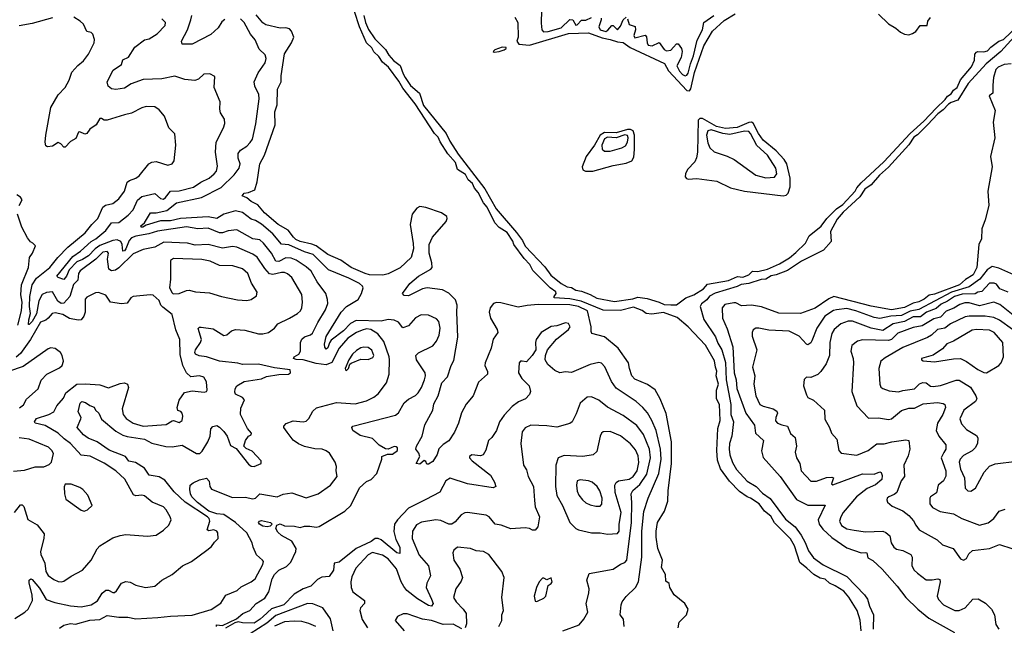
# Model space of a CAD drawing. Extents: x 1552033 to 1694788, y 811965 to 917215.
# Tile 80 of 256: x 1598478 to 1605308, y 820853 to 825055. Entities that reach past the tile are written whole.
import ezdxf

# ---------------------------------------------------------------- set-up
doc = ezdxf.new("R2010")
doc.units = 0

msp = doc.modelspace()

# ---------------------------------------------------------------- linework, layer by layer
at = {"layer": '0CON20XD'}
for points in [[(1599902.4, 825057.6), (1599880.6, 825039.4), (1599855, 824999.5), (1599805, 824952.2), (1599675, 824885.7), (1599606.4, 824886.4), (1599600.8, 824905), (1599641.9, 824985), (1599666, 825054), (1599672.5, 825085)], [(1603045.6, 820835), (1603052.9, 820875), (1603103.8, 820925), (1603116.2, 820965), (1603093, 821003), (1603017.5, 821065), (1602987.5, 821115), (1602982.3, 821142.3), (1602960, 821160), (1602958, 821205), (1602931.4, 821255), (1602937.5, 821305), (1602904.7, 821384.7), (1602893.1, 821465), (1602893.4, 821505), (1602903.5, 821566.5), (1602950.5, 821645), (1602974.5, 821714.5), (1602976.1, 821785), (1602999.8, 821975), (1602999.5, 822125), (1602962.4, 822322.4), (1602920, 822425), (1602885.9, 822485.9), (1602833.6, 822523.6), (1602745, 822560), (1602725, 822583.3), (1602707.5, 822635), (1602702.2, 822675), (1602630.2, 822775), (1602535, 822853.7), (1602447.8, 822877.8), (1602441.7, 822891.7), (1602442.9, 822925), (1602417.1, 823035), (1602355, 823066), (1602295, 823075.5), (1602075, 823077.8), (1601997.7, 823072.3), (1601935, 823059.6), (1601815, 823089.8), (1601785, 823092), (1601764.3, 823085), (1601740.9, 823055), (1601734.6, 823025), (1601744.6, 822985), (1601791.1, 822905), (1601795.7, 822885), (1601762.1, 822837.9), (1601749.1, 822775), (1601707.3, 822675), (1601705.6, 822655), (1601722.9, 822615), (1601722.5, 822595), (1601660.2, 822539.8), (1601623.8, 822446.2), (1601575, 822388.1), (1601542.5, 822327.5), (1601523.1, 822255), (1601495, 822192.9), (1601455, 822132.5), (1601415, 822107.5), (1601385, 822077.5), (1601375, 822037.5), (1601345, 821990), (1601315, 821970), (1601301.7, 821971.7), (1601295, 821990), (1601285, 821997.5), (1601255, 821970), (1601227.5, 821975), (1601252.9, 822025), (1601247.8, 822047.8), (1601226, 822075), (1601230.5, 822095), (1601270.5, 822165), (1601288, 822245), (1601344.7, 822345), (1601351.3, 822388.7), (1601381.1, 822445), (1601406.5, 822535), (1601445, 822576.4), (1601471.6, 822655), (1601490.7, 822689.3), (1601517.9, 822852.1), (1601510.6, 823025), (1601513.2, 823075), (1601501, 823111), (1601455, 823157.9), (1601410.6, 823180.6), (1601305, 823194.7), (1601271.7, 823188.3), (1601175, 823140), (1601145, 823142), (1601134.3, 823155), (1601185, 823225.4), (1601244.5, 823275), (1601330.5, 823325), (1601338.7, 823335), (1601337.1, 823367.1), (1601319.2, 823435), (1601318.3, 823495), (1601341.9, 823545), (1601437.3, 823655), (1601444.7, 823675), (1601440.1, 823690.1), (1601404.8, 823714.8), (1601295, 823752.4), (1601255, 823757.8), (1601232.2, 823747.8), (1601201.6, 823705), (1601186.8, 823635), (1601208.7, 823501.3), (1601210.2, 823465), (1601193, 823405), (1601117.7, 823332.3), (1601035, 823291.5), (1600997, 823283), (1600905, 823285.5), (1600875, 823293.1), (1600777.5, 823335), (1600705, 823385.6), (1600615, 823426.1), (1600535.8, 823485.8), (1600505, 823498.1), (1600425, 823515.2), (1600395, 823529.5), (1600376.7, 823545), (1600340, 823595), (1600272.1, 823635), (1600175.6, 823715), (1600130.4, 823770.4), (1600085, 823792.9), (1600055, 823818.9), (1600021.8, 823831.8), (1600035, 823851.1), (1600065, 823856.4), (1600108.8, 823875), (1600125, 823930), (1600144.3, 824055), (1600175.9, 824114.1), (1600250.8, 824325), (1600249.2, 824415), (1600263.3, 824465), (1600267.2, 824572.8), (1600291.5, 824625), (1600291.1, 824665), (1600315, 824818.8), (1600363.9, 824895), (1600379.6, 824935), (1600364.6, 824975), (1600350.6, 824990.6), (1600325, 824998.3), (1600285, 824995.7), (1600185, 825019.6), (1600165, 825033.5), (1600119.1, 825089.1)], [(1604315.5, 820815), (1604307.8, 820887.8), (1604286.6, 820955), (1604228.8, 821048.8), (1604195, 821089.1), (1604135, 821127), (1604094.4, 821144.4), (1604065, 821171.8), (1604031, 821181), (1603985.9, 821205.9), (1603939.1, 821249.1), (1603889.2, 821289.2), (1603853.9, 821405), (1603825, 821453.8), (1603713.6, 821563.6), (1603689.4, 821609.4), (1603645.2, 821645), (1603608.3, 821695), (1603546.9, 821735), (1603523.6, 821743.6), (1603471.3, 821781.3), (1603402.6, 821852.6), (1603339.3, 821939.3), (1603319.2, 821999.2), (1603315.2, 822065), (1603321.8, 822218.2), (1603338.2, 822275), (1603331.5, 822385), (1603312, 822425), (1603312.2, 822485), (1603326.3, 822525), (1603308.5, 822585), (1603313.8, 822616.2), (1603304.3, 822645), (1603297.7, 822687.7), (1603235.6, 822795.6), (1603115, 822922.9), (1603039.6, 822989.6), (1602945, 823024.2), (1602862.9, 823012.9), (1602825, 823015.8), (1602796.7, 823036.7), (1602735, 823060.7), (1602645, 823036.1), (1602525, 823038.6), (1602372.7, 823102.7), (1602295, 823117.5), (1602186.2, 823125), (1602185.6, 823135), (1602200.2, 823155), (1602196.3, 823166.3), (1602158.4, 823195), (1602038.1, 823315), (1602017.2, 823357.2), (1601978.5, 823398.5), (1601906.2, 823495), (1601898, 823518), (1601858.9, 823578.9), (1601805, 823614.1), (1601774.5, 823644.5), (1601721.2, 823755), (1601695, 823785.3), (1601659.6, 823855), (1601633, 823885), (1601618.4, 823918.4), (1601590.2, 823945), (1601570.3, 823980.3), (1601514.5, 824014.5), (1601501.6, 824065), (1601448.9, 824125), (1601395, 824207.2), (1601380.1, 824240.1), (1601355, 824266.3), (1601221.3, 824471.3), (1601135, 824579.1), (1601109, 824629), (1601037.3, 824725), (1600995, 824760), (1600969.5, 824799.5), (1600935, 824831.1), (1600920.6, 824860.6), (1600883.5, 824895), (1600835, 825006.4), (1600801.5, 825111.5)], [(1600866.6, 825085), (1600876.5, 825036.5), (1600898.1, 824988.1), (1600941.2, 824921.2), (1601015, 824847.4), (1601038.6, 824808.6), (1601071.3, 824771.3), (1601116.6, 824736.6), (1601138.3, 824678.3), (1601153.3, 824655), (1601188.2, 824598.2), (1601252.2, 824545), (1601280.5, 824460.5), (1601436.2, 824265), (1601461.3, 824211.3), (1601521, 824121), (1601705, 823881.1), (1601783.2, 823743.2), (1601925, 823578.8), (1601965, 823523.3), (1601984, 823484), (1602121, 823341), (1602163.1, 823283.1), (1602233.5, 823223.5), (1602275, 823200.7), (1602305, 823195.7), (1602335, 823178.8), (1602375, 823171), (1602435, 823148), (1602482.4, 823122.4), (1602605, 823099), (1602731.6, 823118.4), (1602765, 823130.5), (1602830.1, 823120.1), (1602915, 823095.1), (1602948.5, 823078.5), (1602995, 823075.6), (1603035, 823077.6), (1603097.9, 823125), (1603155, 823145.6), (1603221.6, 823188.4), (1603249.4, 823220.6), (1603395, 823245.8), (1603457.2, 823272.8), (1603495, 823269.4), (1603535.2, 823284.8), (1603560.6, 823309.4), (1603598.6, 823308.6), (1603665, 823324.4), (1603749.4, 823360.6), (1603818.2, 823401.8), (1603861.4, 823438.6), (1603928.4, 823505), (1603954.5, 823555), (1604036.9, 823623.1), (1604078.1, 823675), (1604145, 823742.2), (1604187.5, 823772.5), (1604274, 823865), (1604285, 823889.4), (1604315, 823923.2), (1604471.8, 824068.2), (1604654.6, 824265.4), (1604749.3, 824350.7), (1604835, 824441), (1604897.7, 824502.3), (1604913, 824525), (1604939.1, 824540.9), (1604954.8, 824565.2), (1604982.2, 824585), (1605005, 824636.9), (1605081.6, 824728.4), (1605100.8, 824775), (1605104.4, 824815), (1605115, 824830), (1605125, 824835.5), (1605165, 824832.4), (1605191.2, 824838.8), (1605215, 824864.1), (1605270.7, 824905), (1605302.1, 824917.9), (1605451.5, 825058.5)], [(1601912.6, 825072.6), (1601933.5, 825035), (1601935.7, 824935), (1601927.5, 824905), (1601940, 824885), (1602015, 824878.2), (1602285, 824959.8), (1602425, 824964.2), (1602518.6, 824928.6), (1602575, 824918.5), (1602625, 824900.8), (1602665, 824897.7), (1602711.9, 824861.9), (1602951.7, 824751.7), (1602979.7, 824699.7), (1603105, 824563.3), (1603125, 824561.6), (1603134.2, 824575.8), (1603159.3, 824689.3), (1603225, 824874.6), (1603283.7, 824976.3), (1603365, 825049), (1603441.8, 825095)], [(1602098.8, 825121.2), (1602095, 825030), (1602100, 824985), (1602112, 824972), (1602143.2, 824973.2), (1602235, 824998.3), (1602295, 825056.5), (1602315, 825053.8), (1602335, 825017.7), (1602345, 825019.3), (1602375, 825052.5), (1602405, 825051.7), (1602445, 825069.3)], [(1602695, 825062), (1602705, 825021.5), (1602748, 825008), (1602749.3, 824985), (1602737.5, 824945), (1602745, 824928.2), (1602816.7, 824946.7), (1602826.8, 824936.8), (1602830, 824895), (1602838.3, 824878.3), (1602865, 824874.8), (1602915, 824896.8), (1602948.1, 824848.1), (1602965, 824838.1), (1602995, 824843.7), (1603014.1, 824864.1), (1603035, 824888.2), (1603045, 824888.2), (1603069.7, 824855), (1603072.6, 824835), (1603066.2, 824793.8), (1603036.5, 824735), (1603055, 824698.1), (1603075, 824675.7), (1603095, 824664.7), (1603105, 824669.2), (1603115.1, 824684.9), (1603130.7, 824749.3), (1603153, 824805), (1603176.8, 824913.2), (1603213.7, 824985), (1603223.8, 825035), (1603292.3, 825085)], [(1604435, 825092.5), (1604505, 825025.8), (1604556.3, 824996.3), (1604588, 824968), (1604615, 824955.7), (1604645, 824950.8), (1604671.7, 824958.3), (1604695, 824974), (1604724.4, 825015.6), (1604772.5, 825015), (1604778, 825045), (1604795, 825070)], [(1598705, 825067.5), (1598565, 825028), (1598475, 825012.9)], [(1600350, 822985), (1600405, 823015.6), (1600426, 823034), (1600435.5, 823055), (1600441.1, 823095), (1600435, 823148), (1600365.2, 823265.2), (1600335, 823292.1), (1600315, 823300.4), (1600295, 823302), (1600235, 823287.6), (1600211.3, 823291.3), (1600178.5, 823328.5), (1600125, 823408.4), (1600095, 823428.1), (1599985, 823477.4), (1599955, 823480.8), (1599885, 823469.3), (1599785, 823494.7), (1599695, 823491.6), (1599643.4, 823503.4), (1599478.8, 823511.2), (1599415, 823476.8), (1599335, 823459.5), (1599265, 823430.3), (1599166.1, 823333.9), (1599142.3, 823317.7), (1599115, 823312.8), (1599096.5, 823325), (1599086.4, 823393.6), (1599095.5, 823435.5), (1599086, 823446), (1599055, 823442.5), (1599006, 823394), (1598896.9, 823313.1), (1598887.2, 823295), (1598882.8, 823247.2), (1598852.1, 823217.9), (1598826, 823135), (1598785, 823088.5), (1598765, 823086.7), (1598741.9, 823101.9), (1598705, 823165.8), (1598665, 823162.3), (1598635, 823149.1), (1598611.1, 823105), (1598594.3, 823015), (1598565, 822960.8), (1598545, 822939.2), (1598540.6, 822940.6), (1598542.9, 822972.9), (1598553.7, 823016.3), (1598546.5, 823065), (1598548.5, 823135), (1598564.4, 823215), (1598595, 823262.2), (1598688.6, 823335), (1598743, 823405), (1598812.7, 823477.3), (1598933.2, 823575), (1598978.7, 823635), (1599021.2, 823675), (1599055.2, 823754.8), (1599072.8, 823767.2), (1599125, 823779.6), (1599167.2, 823812.8), (1599206.2, 823865), (1599223.1, 823926.9), (1599239.7, 823940.3), (1599285, 823955.6), (1599308.3, 823971.7), (1599375, 824054.3), (1599395, 824067.1), (1599425, 824070), (1599505, 824045.8), (1599535, 824053.8), (1599550, 824075), (1599562.5, 824185), (1599553.9, 824263.9), (1599513.8, 824305), (1599482, 824385), (1599445, 824430), (1599415, 824449.4), (1599355, 824453.1), (1599325, 824444.4), (1599255, 824405.5), (1599204.3, 824394.3), (1599085, 824358.4), (1599065, 824357.9), (1599045, 824370), (1599035, 824368.9), (1599009.2, 824325), (1598965.6, 824295), (1598945, 824264.5), (1598931.4, 824261.4), (1598895, 824277.8), (1598885.5, 824274.5), (1598868.3, 824231.7), (1598830.7, 824209.3), (1598795, 824170), (1598785, 824170), (1598764.3, 824194.3), (1598745, 824203.8), (1598705, 824178.2), (1598671.9, 824171.9), (1598659.4, 824179.4), (1598655.5, 824205), (1598660, 824255), (1598695, 824446.9), (1598745.2, 824534.8), (1598792.9, 824585), (1598820.8, 824635), (1598839.9, 824690.1), (1598882, 824738), (1598920.6, 824769.4), (1598956.4, 824815), (1598995.5, 824895), (1598997.3, 824917.3), (1598986.2, 824955), (1598975, 824966.2), (1598945, 824972.5), (1598920, 825025), (1598898.8, 825045), (1598855, 825072)], [(1598847.2, 823412.8), (1598901, 823449), (1598973.6, 823516.4), (1599006.2, 823535), (1599075, 823592.3), (1599115, 823644.5), (1599165, 823648.4), (1599231.4, 823698.6), (1599265.2, 823734.8), (1599295, 823802.7), (1599325, 823828.5), (1599415, 823848.7), (1599455, 823813.8), (1599475, 823810.7), (1599489.7, 823820.3), (1599525, 823864.7), (1599585, 823868.3), (1599685, 823892.8), (1599735, 823928.8), (1599792.9, 823955), (1599827.8, 823985), (1599842.7, 824005), (1599851.2, 824038.8), (1599837.1, 824135), (1599840.5, 824205), (1599893.1, 824305), (1599900.6, 824335), (1599898.6, 824365), (1599872.3, 824407.7), (1599866.5, 824435), (1599869.2, 824485), (1599827.8, 824585), (1599831.7, 824661.7), (1599798.3, 824678.3), (1599755, 824676.2), (1599717.6, 824642.4), (1599692.6, 824632.6), (1599625, 824640), (1599555, 824663.1), (1599465, 824645.8), (1599335, 824641.2), (1599250.9, 824609.1), (1599205, 824579.1), (1599145, 824570), (1599114.5, 824574.5), (1599092, 824595), (1599085.8, 824625), (1599126.5, 824705), (1599183.5, 824745), (1599195, 824775.6), (1599234.1, 824795.9), (1599278, 824865), (1599345, 824915.8), (1599376.7, 824923.3), (1599432.9, 824957.1), (1599487.7, 825015), (1599490, 825035), (1599465, 825061.8)], [(1599842.5, 820845), (1599842.5, 820855), (1599885, 820851.2), (1599981.9, 820898.1), (1600026.9, 820935), (1600074.2, 820955.8), (1600119.2, 821005), (1600178.4, 821041.6), (1600205.6, 821084.4), (1600229.7, 821175), (1600246.3, 821205), (1600275, 821235.7), (1600329.2, 821260.8), (1600359.6, 821290.4), (1600392.9, 821365), (1600395.3, 821385.3), (1600365.9, 821435.9), (1600295.4, 821475.4), (1600269.2, 821499.2), (1600256.2, 821525), (1600262.7, 821547.3), (1600285, 821556.9), (1600315, 821542.9), (1600385, 821540.6), (1600425, 821531.4), (1600455, 821540), (1600490.3, 821539.7), (1600535, 821533.9), (1600555, 821537.5), (1600733.9, 821645), (1600776, 821685), (1600835, 821805.6), (1600885, 821849.5), (1600917.1, 821865), (1600956.4, 821905), (1600990, 822005), (1600990, 822025), (1601030.7, 822039.3), (1601065, 822041.2), (1601098, 822065), (1601098.8, 822085), (1601090.8, 822090.8), (1601075, 822092.9), (1601035, 822075.8), (1601015, 822078), (1600972.2, 822102.2), (1600925, 822148.9), (1600840.9, 822170.9), (1600790, 822205), (1600782, 822225), (1600788.8, 822235), (1601085, 822310.8), (1601105, 822327.1), (1601145, 822395.8), (1601175, 822422.5), (1601225, 822448), (1601242, 822465), (1601265, 822503.3), (1601285.9, 822555.9), (1601292.9, 822585), (1601290.8, 822605), (1601230.8, 822695), (1601225.8, 822724.2), (1601245.6, 822744.4), (1601345, 822792.5), (1601370.6, 822825), (1601387.5, 822865), (1601394.5, 822915), (1601385, 822960), (1601369.1, 822979.1), (1601315, 823004.2), (1601263, 823007), (1601225, 822986.2), (1601175, 822930), (1601135, 822918), (1601106.9, 822956.9), (1601075, 822970), (1601035, 822973.9), (1600986.4, 822963.6), (1600812.8, 822967.2), (1600773.4, 822946.6), (1600724.3, 822895), (1600639.7, 822830.3), (1600626.5, 822813.5), (1600615, 822779.2), (1600605, 822770), (1600595, 822782.5), (1600593.6, 822803.6), (1600605, 822855.8), (1600707.7, 823025), (1600744.8, 823065.2), (1600825.7, 823114.3), (1600849.6, 823155), (1600861.1, 823195), (1600857, 823207), (1600835, 823224.6), (1600760.6, 823260.6), (1600619.6, 823319.6), (1600515, 823425.2), (1600455, 823444.1), (1600345, 823492.7), (1600295, 823498.6), (1600235, 823568.3), (1600155, 823635.3), (1600115, 823661.6), (1600085, 823670.4), (1600025, 823717.5), (1599975, 823728.1), (1599894.5, 823705.5), (1599845, 823674.7), (1599785, 823687.3), (1599595, 823676.1), (1599525, 823659.4), (1599455, 823659.3), (1599355, 823630), (1599333.3, 823615), (1599320, 823615), (1599318.5, 823625), (1599345, 823645.6), (1599385, 823715.3), (1599425, 823714.4), (1599498.9, 823731.1), (1599566.8, 823783.2), (1599739.4, 823820.6), (1599875, 823890.3), (1599965, 823978.9), (1600000.8, 824025), (1600006.8, 824055), (1599992.8, 824095), (1599993.2, 824126.8), (1600010.7, 824149.3), (1600055, 824177.5), (1600076.8, 824203.2), (1600093, 824227), (1600117.1, 824332.9), (1600139.1, 824505), (1600136.7, 824535), (1600109.5, 824595), (1600104.5, 824625), (1600133.6, 824686.4), (1600181.9, 824755), (1600188.1, 824785), (1600181.7, 824811.7), (1600139.5, 824849.5), (1600112.5, 824915), (1600079.1, 824955), (1600035, 825036.2), (1600010.5, 825060.5)], [(1602512.5, 825065), (1602511.9, 825055), (1602495.6, 825005), (1602505.9, 824985), (1602545, 824973.9), (1602558.3, 824981.7), (1602584.9, 825015.1), (1602595, 825015.8), (1602625, 824983.8), (1602645, 825010.4), (1602665, 825053.9), (1602685, 825072.7)], [(1605470.8, 825039.2), (1605285, 824834.1), (1605181.5, 824748.5), (1605058.4, 824611.6), (1604985, 824497.2), (1604939, 824481), (1604921.4, 824468.6), (1604885, 824428.9), (1604847.7, 824402.3), (1604775.3, 824324.7), (1604705, 824255.3), (1604679.6, 824240.4), (1604645, 824186.8), (1604505, 824031.7), (1604442.8, 823977.1), (1604385, 823908.4), (1604340.9, 823879.1), (1604306.1, 823825), (1604190.8, 823719.2), (1604148.6, 823671.4), (1604103.5, 823585), (1604108, 823515), (1604054.7, 823455), (1603900.9, 823379.1), (1603803.1, 823315), (1603725.4, 823284.6), (1603691.6, 823278.4), (1603655, 823255.2), (1603621.8, 823251.8), (1603536, 823224), (1603482.5, 823217.5), (1603455, 823203.8), (1603301.5, 823158.5), (1603263.3, 823136.7), (1603245, 823111.8), (1603206.8, 823083.2), (1603197.8, 823065), (1603222.8, 822975), (1603305.7, 822855), (1603321, 822811), (1603348.5, 822765), (1603375, 822675.6), (1603379.5, 822555), (1603411.5, 822385), (1603410.9, 822315), (1603429.5, 822265), (1603418.2, 822165), (1603402, 822115), (1603399, 822075), (1603405, 822035.6), (1603423.5, 821983.5), (1603450.5, 821935), (1603523.7, 821853.7), (1603586.2, 821816.2), (1603630.3, 821770.3), (1603685, 821733.2), (1603789.9, 821589.9), (1603856.5, 821536.5), (1603898.3, 821478.3), (1603927.5, 821427.5), (1603949.8, 821369.8), (1603985, 821320.2), (1604052.4, 821272.4), (1604215, 821190.5), (1604339.3, 821065), (1604358.9, 821035), (1604373.3, 820985), (1604401.7, 820925), (1604399.1, 820825)], [(1601770.6, 824830.6), (1601805, 824834.8), (1601838.8, 824845), (1601853.3, 824855), (1601852.5, 824862.5), (1601825, 824864.3), (1601773.1, 824846.9), (1601763.5, 824835), (1601770.6, 824830.6)], [(1605355, 824749.4), (1605306.7, 824743.3), (1605265, 824726.3), (1605249.8, 824710.2), (1605234.2, 824655), (1605229.1, 824600.8), (1605228.6, 824545), (1605203, 824527), (1605245.3, 824425), (1605230, 824345), (1605243.3, 824235), (1605213.1, 824105), (1605223.5, 824035), (1605194.2, 823865), (1605201.2, 823765), (1605175.9, 823665.9), (1605153.1, 823605), (1605150, 823535), (1605131.2, 823495), (1605117.3, 823335), (1605091.6, 823285), (1605038.3, 823251.7), (1604997.7, 823215), (1604825, 823151), (1604787.4, 823142.6), (1604751.7, 823115), (1604715, 823097.3), (1604675, 823088), (1604615, 823058.3), (1604525, 823042.1), (1604385, 823066.2), (1604125, 823135.2), (1604090.8, 823119.2), (1603995, 823052.5), (1603894.5, 823015.5), (1603745, 823019.7), (1603625, 823061.8), (1603555.2, 823075.2), (1603485, 823070.4), (1603445, 823091.1), (1603431.2, 823091.2), (1603370.6, 823079.4), (1603350, 823055), (1603354.2, 822985), (1603385, 822910.8), (1603424.7, 822785), (1603435.3, 822605.3), (1603449.2, 822555), (1603452.4, 822495), (1603515.2, 822325), (1603575, 822242.5), (1603582.2, 822185), (1603638.5, 822135), (1603623.7, 822063.7), (1603635, 822016.7), (1603754.5, 821885), (1603865.9, 821725.9), (1603945, 821686.6), (1604065.5, 821685.5), (1604016.6, 821585), (1604023.5, 821553.5), (1604049.9, 821519.9), (1604112.3, 821462.3), (1604215, 821390.3), (1604315, 821355.4), (1604345, 821359.1), (1604354, 821355), (1604361.6, 821321.6), (1604395, 821301.8), (1604461.7, 821241.7), (1604564.7, 821124.7), (1604624.7, 821044.7), (1604707.5, 820965), (1604785, 820903.3), (1604963.2, 820803.2)], [(1603775, 823834), (1603795, 823838.5), (1603809.3, 823850.7), (1603821.9, 823895), (1603822.3, 823955), (1603799.3, 824055), (1603780.8, 824085), (1603724.5, 824145), (1603635, 824219.7), (1603603.4, 824265), (1603566.5, 824336.5), (1603555, 824345.2), (1603535, 824342.6), (1603455, 824307.5), (1603375, 824300.3), (1603310.6, 824315), (1603215, 824369.5), (1603195, 824369.7), (1603185, 824356.8), (1603180.6, 824135), (1603174.1, 824095.9), (1603161.3, 824068.7), (1603111.6, 824015), (1603096.7, 823985), (1603094.5, 823964.5), (1603102.5, 823952.5), (1603115, 823949.2), (1603175, 823952.3), (1603314.6, 823934.6), (1603408.8, 823888.8), (1603505.3, 823865.3), (1603775, 823834)], [(1602404.1, 824004.1), (1602455, 824004.3), (1602595, 824044.4), (1602685, 824058.9), (1602725, 824076.9), (1602738.2, 824101.8), (1602743.9, 824155), (1602743.9, 824255), (1602733.5, 824283.5), (1602715, 824292.7), (1602695, 824292.6), (1602615, 824269.7), (1602535, 824271.4), (1602505.8, 824254.2), (1602466, 824184), (1602407.2, 824105), (1602380, 824035), (1602384.4, 824014.4), (1602404.1, 824004.1)], [(1603655, 823958.5), (1603715, 823962.5), (1603730, 823985), (1603723.1, 824025), (1603664.8, 824114.8), (1603592.4, 824182.4), (1603548.1, 824265), (1603535, 824279.2), (1603505, 824282.3), (1603405, 824258.9), (1603355, 824266.1), (1603275, 824291.3), (1603250.6, 824285), (1603242.5, 824255), (1603250.9, 824200.9), (1603265, 824166.9), (1603295, 824137.8), (1603385, 824107.9), (1603434.7, 824084.7), (1603585, 823975.4), (1603655, 823958.5)], [(1602575, 824143.7), (1602654.2, 824165), (1602680.4, 824179.6), (1602695.2, 824205), (1602699.2, 824235), (1602695, 824250.9), (1602675, 824255.3), (1602615, 824236.4), (1602555, 824239.3), (1602535, 824228.9), (1602515.4, 824185.4), (1602517.6, 824157.6), (1602535, 824143.8), (1602575, 824143.7)], [(1598474, 823765), (1598495.4, 823805), (1598485, 823824.4), (1598459.4, 823839.4)], [(1598466.4, 822935), (1598492.1, 823035), (1598496.1, 823095), (1598485.9, 823145.9), (1598491.4, 823215), (1598538.5, 823335), (1598545.6, 823404.4), (1598568.1, 823435), (1598587.5, 823485), (1598570, 823505), (1598553.6, 823513.6), (1598532.3, 823542.3), (1598492.5, 823615), (1598464.2, 823705)], [(1598755, 820832.5), (1598785, 820854.5), (1598830, 820865), (1598865, 820860), (1598965, 820887.8), (1599035, 820893), (1599085, 820920), (1599165, 820908.1), (1599228.4, 820908.4), (1599285, 820896.9), (1599435.9, 820905.9), (1599525, 820916.7), (1599675, 820922.9), (1599806.5, 820963.5), (1599874.5, 821005.5), (1599908.5, 821061.5), (1599986.4, 821093.6), (1600015, 821120), (1600085, 821154.4), (1600110.8, 821175), (1600165.8, 821275), (1600168.8, 821295), (1600163.8, 821305), (1600120.9, 821340.9), (1600096.9, 821395), (1600091.4, 821425), (1600054.4, 821495), (1599975.6, 821565.6), (1599895, 821620.6), (1599845, 821625.6), (1599790.2, 821645), (1599711.7, 821705), (1599673.1, 821745), (1599662.1, 821765), (1599658.5, 821795), (1599662, 821825), (1599681.1, 821841.1), (1599725, 821862.5), (1599775, 821872.9), (1599791.9, 821851.9), (1599797.9, 821815), (1599808.2, 821798.2), (1599955, 821738.5), (1600041.3, 821741.3), (1600095, 821729.6), (1600115, 821735.7), (1600145, 821765.5), (1600265, 821745.4), (1600305, 821763.5), (1600365, 821771.4), (1600465, 821738), (1600548.8, 821765), (1600633.7, 821826.3), (1600680.6, 821885), (1600674.2, 821925.8), (1600677.1, 821955), (1600667.5, 821985), (1600626.4, 822046.4), (1600605, 822064.3), (1600577.5, 822075), (1600525, 822077.1), (1600455, 822093.1), (1600411.5, 822111.5), (1600375, 822138.1), (1600332.7, 822192.7), (1600311.2, 822225), (1600311.2, 822235), (1600327, 822253), (1600375, 822272.2), (1600445, 822265.5), (1600465, 822270), (1600485, 822287.5), (1600511.5, 822338.5), (1600537.9, 822362.1), (1600675, 822398.8), (1600805, 822390), (1600885, 822410), (1600935.3, 822434.7), (1600965, 822458.9), (1601021.8, 822535), (1601041.1, 822595), (1601044.7, 822695), (1601040.3, 822715), (1601005, 822821.8), (1600963.1, 822875), (1600915, 822906.2), (1600885, 822909.5), (1600855, 822901.6), (1600815, 822884.2), (1600755, 822845.3), (1600693.5, 822776.5), (1600643.1, 822676.9), (1600605, 822660.2), (1600535, 822668.4), (1600445, 822694.8), (1600396.8, 822696.8), (1600378.6, 822705), (1600383.1, 822715), (1600413.8, 822735), (1600426.2, 822755), (1600426.2, 822815), (1600435, 822837.5), (1600455, 822855.4), (1600495, 822869.1), (1600509.4, 822880.6), (1600546.2, 822955), (1600599.2, 823040.8), (1600615.4, 823085), (1600613.8, 823113.8), (1600600.9, 823155), (1600542.3, 823235), (1600499.5, 823309.5), (1600465, 823340.9), (1600396.1, 823386.1), (1600361.5, 823401.5), (1600325, 823401.6), (1600275, 823378), (1600255, 823378.4), (1600226.2, 823436.2), (1600170.7, 823505), (1600145, 823527.3), (1600094.8, 823534.8), (1599985, 823595.9), (1599925, 823590.6), (1599885, 823576.3), (1599865, 823576.5), (1599785, 823608), (1599715, 823603.5), (1599635, 823617.5), (1599435, 823588.1), (1599375, 823570.1), (1599285, 823553.4), (1599255, 823541.2), (1599237.3, 823522.7), (1599215, 823466.1), (1599205, 823452.2), (1599195, 823448.9), (1599189.2, 823495), (1599179.3, 823515), (1599155, 823528.4), (1599125, 823523.3), (1599035, 823487.8), (1599003.1, 823465), (1598955, 823416.7), (1598915, 823391.1), (1598874.7, 823375.3), (1598820.5, 823319.5), (1598802.8, 823275), (1598785, 823251.4), (1598745.3, 823265.3), (1598737.1, 823275), (1598847.2, 823412.8)], [(1600053.4, 823106.6), (1600085, 823114.4), (1600121.3, 823138.7), (1600125.8, 823165), (1600087.3, 823227.3), (1600061.2, 823295), (1600025, 823325.4), (1599956.7, 823346.7), (1599865, 823350.4), (1599799.1, 823379.1), (1599740.9, 823390.9), (1599545, 823398.2), (1599524.7, 823385.3), (1599524, 823254), (1599516.9, 823195), (1599535, 823158.8), (1599543.2, 823153.2), (1599585, 823154.4), (1599635, 823176.7), (1599655, 823179.1), (1599697.6, 823167.6), (1599795, 823160.6), (1599877.5, 823135), (1599989.1, 823110.9), (1600053.4, 823106.6)], [(1605375, 823285.6), (1605270.7, 823330.7), (1605225, 823341.8), (1605190.3, 823319.7), (1605138.7, 823255), (1605065, 823200.3), (1604942.1, 823165), (1604715, 823044.9), (1604655, 823031.9), (1604595, 823002.1), (1604521.1, 822998.9), (1604445, 822980.9), (1604405, 822989.2), (1604279.2, 823035), (1604215, 823051), (1604145, 823042.9), (1604123.8, 823036.2), (1604062.5, 822997.5), (1604007.4, 822915), (1603973.7, 822826.3), (1603965, 822812), (1603945, 822800), (1603935, 822804.2), (1603885, 822858.8), (1603815, 822894.5), (1603675, 822901.5), (1603605, 822914.4), (1603585, 822914.2), (1603567.1, 822902.9), (1603559.2, 822885), (1603558.3, 822858.3), (1603592.5, 822765), (1603560.5, 822645), (1603576.5, 822585), (1603571.5, 822525), (1603585.6, 822445), (1603612.5, 822385), (1603635, 822372.7), (1603705, 822353.8), (1603729.7, 822339.7), (1603734.5, 822325), (1603722.3, 822295), (1603721.8, 822271.8), (1603734, 822255), (1603763.8, 822243.8), (1603803.8, 822233.8), (1603824.7, 822184.7), (1603858.5, 822155), (1603865.5, 822095), (1603858.2, 822055), (1603866.2, 822015), (1603889.2, 821975), (1603899.5, 821925), (1603965, 821851.8), (1604005, 821853.5), (1604075, 821878), (1604110.7, 821880.7), (1604122.5, 821875), (1604109.2, 821835), (1604117.7, 821827.7), (1604325, 821903.5), (1604405, 821902.5), (1604445, 821917.1), (1604455, 821913.3), (1604461.7, 821891.7), (1604458.1, 821865), (1604415, 821826.7), (1604356.9, 821803.1), (1604282.3, 821745), (1604190.9, 821635), (1604174.5, 821605), (1604164.5, 821575), (1604178.6, 821545), (1604215, 821522.7), (1604266.7, 821513.3), (1604345, 821501.5), (1604465, 821506.2), (1604486.7, 821496.7), (1604513, 821473), (1604522.5, 821425), (1604541.4, 821395), (1604561.2, 821381.2), (1604605, 821372.9), (1604660.8, 821345), (1604669.4, 821325), (1604665.5, 821265), (1604683.5, 821235), (1604705.3, 821215.3), (1604765, 821168.5), (1604808.2, 821168.2), (1604846.1, 821176.1), (1604860, 821170), (1604863.8, 821153.8), (1604842.3, 821055), (1604852.6, 821032.6), (1604885.9, 820995.9), (1604965, 820955.4), (1604994.7, 820955.3), (1605035.6, 820975), (1605090.6, 821035), (1605126.1, 821036.1), (1605176.8, 821006.8), (1605219.5, 820965), (1605238.9, 820925), (1605249.1, 820859.1), (1605271.2, 820825)], [(1605335, 823163.5), (1605277.7, 823187.7), (1605255, 823219.2), (1605237.2, 823227.2), (1605205, 823227.5), (1605151.2, 823168.8), (1605123.8, 823165), (1605106.2, 823153.8), (1605015, 823151.6), (1604962.5, 823135), (1604915, 823101.3), (1604869.5, 823080.5), (1604835, 823050), (1604767.3, 823025), (1604727.2, 822992.8), (1604675, 822993.4), (1604615, 822961.4), (1604536.4, 822945), (1604465, 822898.3), (1604385, 822914.4), (1604255, 822963.5), (1604225, 822962.9), (1604173.3, 822945), (1604128.1, 822905), (1604111.7, 822878.3), (1604098.4, 822815), (1604095.3, 822724.7), (1604071.9, 822668.1), (1604036.4, 822613.6), (1604015, 822593.5), (1603966.6, 822573.4), (1603935, 822573.8), (1603920.5, 822559.5), (1603916, 822515), (1603935, 822452.5), (1603945, 822434), (1603984.5, 822414.5), (1604060.8, 822345), (1604063.3, 822283.3), (1604095.8, 822225), (1604110, 822185), (1604146.2, 822145), (1604160.8, 822065), (1604177, 822047), (1604285, 822033.5), (1604364.5, 822065), (1604425, 822111.5), (1604475, 822113.1), (1604526.8, 822126.8), (1604625, 822140.9), (1604645, 822134), (1604653.2, 822075), (1604641.9, 822028.1), (1604612.2, 821965), (1604616.2, 821885), (1604593.6, 821855), (1604562.2, 821775), (1604545, 821760), (1604508, 821745), (1604496, 821735), (1604492.9, 821722.9), (1604498.3, 821708.3), (1604530.2, 821680.2), (1604605, 821646.5), (1604645.7, 821615), (1604677.6, 821577.6), (1604693.3, 821546.7), (1604718, 821515), (1604842, 821445), (1604880.3, 821410.3), (1604954, 821385), (1605004, 821315), (1605025, 821304.3), (1605045, 821315.6), (1605061.4, 821348.6), (1605087.5, 821372.5), (1605204.3, 821385), (1605275, 821414.3), (1605359.2, 821385)], [(1598442.9, 821635), (1598485, 821688.5), (1598495, 821688.9), (1598506.4, 821676.4), (1598535, 821587.5), (1598599.8, 821549.8), (1598647.2, 821487.2), (1598646.6, 821455), (1598622.9, 821365), (1598626.2, 821345), (1598653.5, 821285), (1598660.7, 821225), (1598675, 821198.5), (1598715, 821170), (1598745, 821157.1), (1598765, 821153.5), (1598785, 821158.5), (1598835, 821194.5), (1598914.6, 821235.4), (1598974.3, 821305), (1599015.8, 821384.2), (1599034, 821405), (1599125, 821459.2), (1599174.3, 821475.7), (1599215, 821482.5), (1599365, 821471.4), (1599425, 821477.5), (1599476.8, 821513.2), (1599513, 821547), (1599530, 821585), (1599522.9, 821605), (1599494.4, 821655), (1599475, 821675.5), (1599397.5, 821707.5), (1599345, 821751.1), (1599325, 821756.5), (1599285, 821750.5), (1599267.2, 821757.2), (1599206.7, 821866.7), (1599145, 821925.8), (1599065, 821977.7), (1598967.4, 822027.4), (1598905, 822032.3), (1598832, 822115), (1598786.5, 822146.5), (1598745, 822185.4), (1598655, 822238.1), (1598585.7, 822255), (1598582.1, 822265), (1598595, 822288), (1598681.2, 822315), (1598716.2, 822333.8), (1598735, 822375.6), (1598782.2, 822427.8), (1598798.8, 822465), (1598874.2, 822525), (1598935, 822528), (1599035, 822521.8), (1599095, 822501.1), (1599175, 822530.9), (1599205.5, 822535.5), (1599225.5, 822525.5), (1599233, 822503), (1599190.4, 822355), (1599197.1, 822315), (1599216.7, 822286.7), (1599265.2, 822255.2), (1599335, 822234.2), (1599495, 822245.5), (1599535, 822272.5), (1599545, 822274), (1599585, 822259.1), (1599604.5, 822275), (1599610.6, 822305), (1599605.8, 822325), (1599596.9, 822336.9), (1599574.3, 822344.3), (1599570.9, 822365), (1599585.6, 822415), (1599620.9, 822469.1), (1599675, 822480.8), (1599758.8, 822471.2), (1599774.2, 822475.8), (1599780, 822485), (1599775, 822542.5), (1599756, 822575), (1599725, 822583.5), (1599665, 822575.8), (1599634.5, 822604.5), (1599611.1, 822655), (1599592.2, 822732.2), (1599589.6, 822835), (1599562.3, 822902.3), (1599535, 823010), (1599470.7, 823060.7), (1599457.5, 823075), (1599446.1, 823106.1), (1599405, 823143.1), (1599383.6, 823146.4), (1599265.7, 823134.3), (1599250, 823125), (1599225, 823087.5), (1599185, 823082.5), (1599107.5, 823095), (1599075, 823144), (1599025, 823162.5), (1599005, 823160.8), (1598945, 823128.6), (1598931.9, 823115), (1598933.1, 823025), (1598922.8, 822997.2), (1598905, 822973.1), (1598885, 822969.4), (1598825, 822981.1), (1598778.3, 823008.3), (1598725, 823021.9), (1598704.3, 823015.7), (1598675.7, 822984.3), (1598659.5, 822970.5), (1598623.6, 822956.4), (1598554, 822835), (1598485, 822739.1), (1598455, 822713.8)], [(1605415, 822967.5), (1605278, 823078), (1605235, 823095.3), (1605135, 823070.3), (1605065, 823090.2), (1605035, 823089.4), (1605000.3, 823079.7), (1604956.9, 823053.1), (1604905, 823032.2), (1604865, 822991.7), (1604820.2, 822979.8), (1604738.4, 822931.6), (1604675, 822919.6), (1604570.4, 822879.6), (1604525, 822835.8), (1604505, 822830), (1604325, 822834.7), (1604290.8, 822825), (1604249.5, 822795), (1604244.6, 822755), (1604260.4, 822705), (1604263.1, 822675), (1604250.5, 822475), (1604284.4, 822375), (1604365, 822289.4), (1604435, 822292.9), (1604505, 822280), (1604525, 822285.4), (1604595.9, 822344.1), (1604645, 822359.2), (1604685, 822359.3), (1604745, 822389.3), (1604845, 822399.7), (1604885, 822391.5), (1604895.5, 822385), (1604899.6, 822365), (1604881.5, 822315), (1604844.1, 822255), (1604835.5, 822205.5), (1604853.3, 822165), (1604903.5, 822105), (1604902.9, 822075), (1604888.3, 822051.7), (1604869.2, 822015), (1604902, 821925), (1604902, 821888), (1604886.2, 821855), (1604849.3, 821825), (1604838.8, 821771.2), (1604796.7, 821745), (1604790.5, 821735), (1604791.5, 821695), (1604809.2, 821669.2), (1604863.5, 821643.5), (1604955, 821626.9), (1605014, 821594), (1605135, 821548.1), (1605195, 821563.8), (1605235, 821593.8), (1605273.3, 821645), (1605315, 821659.7)], [(1598445, 820899.6), (1598515, 820943.8), (1598536.2, 820965), (1598566.3, 821025), (1598564, 821064), (1598543.2, 821145), (1598544.6, 821165.4), (1598555, 821174.2), (1598565, 821171.4), (1598615, 821109.4), (1598662, 821032), (1598722.1, 821012.1), (1598831.4, 820988.6), (1598905, 820980), (1598974.4, 820995.6), (1599017.3, 821022.7), (1599050.6, 821075), (1599075, 821097.1), (1599095, 821097.1), (1599125, 821080), (1599135, 821080), (1599148.9, 821091.1), (1599185, 821144.2), (1599214.4, 821155.6), (1599245, 821151.9), (1599285, 821131.4), (1599350, 821115), (1599416.4, 821123.6), (1599465, 821166), (1599535.5, 821204.5), (1599606.7, 821265), (1599670, 821295), (1599776.8, 821373.2), (1599809.7, 821400.3), (1599829.2, 821430.8), (1599856, 821455), (1599853.3, 821495), (1599845, 821506), (1599825, 821514.4), (1599789.3, 821509.3), (1599779.5, 821515), (1599797.4, 821575), (1599792.3, 821595), (1599781.8, 821605), (1599626.4, 821706.4), (1599549.3, 821779.3), (1599485, 821859.7), (1599445, 821882), (1599376.9, 821895), (1599345, 821942.2), (1599281.5, 821981.5), (1599235, 821991.8), (1599213.5, 822025), (1599098.8, 822068.8), (1599015, 822125.3), (1598952.4, 822152.4), (1598922.2, 822175), (1598876, 822225), (1598902.9, 822285), (1598904.3, 822295), (1598883.9, 822335), (1598898.1, 822395), (1598910, 822405), (1598935, 822399.1), (1598965, 822377.1), (1598995, 822365.4), (1599005.3, 822345.3), (1599027.1, 822325), (1599045, 822283.1), (1599145, 822200), (1599195, 822172.4), (1599225, 822161.9), (1599345, 822143.8), (1599395, 822116.9), (1599493.3, 822093.3), (1599535, 822091.2), (1599605, 822103.5), (1599705, 822045.5), (1599727.5, 822045), (1599745, 822060), (1599784.5, 822125), (1599798.8, 822165), (1599805, 822216), (1599817.6, 822232.4), (1599845, 822238.1), (1599865, 822228.1), (1599895, 822198.1), (1599917.9, 822165), (1599941.2, 822101.2), (1599979.7, 822079.7), (1600065, 821970.8), (1600085, 821958), (1600104.2, 821954.2), (1600153.3, 821975), (1600153.8, 821995), (1600091.5, 822061.5), (1600049.5, 822079.5), (1600033.3, 822095), (1600045, 822135.7), (1600065, 822164.3), (1600083.8, 822175), (1600085.6, 822185), (1600058.7, 822218.7), (1600010.9, 822315), (1600011.4, 822358.6), (1600037.8, 822417.8), (1600025, 822433.3), (1599976.1, 822456.1), (1599970.8, 822470.8), (1599974.1, 822494.1), (1599984, 822515), (1600035, 822545.5), (1600155, 822564.1), (1600191.5, 822578.5), (1600275, 822592.9), (1600343.9, 822596.1), (1600357.5, 822605), (1600355, 822625.6), (1600245, 822639.6), (1600135, 822664.7), (1600025, 822663.6), (1599992.5, 822672.5), (1599865, 822686.2), (1599775, 822715.2), (1599723, 822723), (1599697.5, 822735), (1599693.3, 822745), (1599697.8, 822765), (1599733.6, 822815), (1599738.8, 822835), (1599717.1, 822912.9), (1599725, 822920.8), (1599738.1, 822921.9), (1599819.4, 822909.4), (1599895, 822863.3), (1599915, 822868.9), (1599948.1, 822895), (1599975, 822906), (1600040, 822900), (1600135, 822874.5), (1600164.4, 822875.6), (1600204.4, 822885.6), (1600245, 822914), (1600270, 822945), (1600350, 822985)], [(1605365.9, 822905), (1605275, 822970.8), (1605235, 822989.5), (1605175, 822997), (1605065, 822998.6), (1605036.5, 822993.5), (1604934.6, 822945.4), (1604895, 822914.3), (1604845, 822904.7), (1604803.6, 822866.4), (1604775, 822849.2), (1604605, 822780.3), (1604480.6, 822709.4), (1604450.8, 822685), (1604438.6, 822635), (1604443.8, 822525), (1604452.5, 822505), (1604465.6, 822495.6), (1604510.3, 822480.3), (1604575, 822472.5), (1604605, 822482.5), (1604685, 822492.7), (1604720.5, 822529.5), (1604742.5, 822537.5), (1604765, 822535.7), (1604795, 822511.8), (1604815, 822508.7), (1604865, 822516.7), (1604975, 822554.5), (1604995, 822554.6), (1605073.5, 822505), (1605111.4, 822445), (1605116.9, 822425), (1605108.9, 822405), (1605028.2, 822345), (1604999.1, 822285), (1605010.1, 822250.1), (1605045, 822210.6), (1605115, 822169.4), (1605124.5, 822154.5), (1605122.7, 822115), (1605106.6, 822083.4), (1605085, 822063.1), (1605025, 822032.2), (1605001.8, 822005), (1604995.5, 821985), (1605005, 821936.2), (1605031.1, 821875), (1605037.5, 821805), (1605055, 821786), (1605075, 821784.2)], [(1602670.8, 820845), (1602667.1, 820895), (1602643.3, 820925), (1602650.6, 820995), (1602658.1, 821015), (1602685, 821052.9), (1602750, 821115), (1602771.2, 821155), (1602794.8, 821325), (1602793.2, 821505), (1602807.1, 821642.9), (1602836.8, 821735), (1602911.2, 821905), (1602928.8, 822005), (1602923.8, 822075), (1602892.2, 822205), (1602864.2, 822275), (1602833.3, 822326.7), (1602800.7, 822365), (1602755, 822404.7), (1602615, 822499.1), (1602582.5, 822545), (1602536.9, 822646.9), (1602515, 822672.5), (1602495, 822675.6), (1602435, 822662.9), (1602305, 822608.1), (1602265, 822612.5), (1602225, 822604.2), (1602190.3, 822620.3), (1602142.1, 822662.1), (1602124.1, 822695.9), (1602125.9, 822724.1), (1602140, 822765), (1602202.2, 822837.8), (1602286, 822905), (1602296.2, 822925), (1602285, 822946), (1602265, 822950.8), (1602205, 822930), (1602164.2, 822925.8), (1602096.7, 822885), (1602061.2, 822835), (1602056, 822815), (1602057.5, 822765), (1602034.1, 822725.9), (1601995, 822682), (1601964.1, 822685.9), (1601952.5, 822685), (1601943.3, 822675), (1601939.2, 822605), (1601961.9, 822565), (1602012.2, 822515), (1602021.2, 822475), (1602015, 822454.2), (1601988, 822425), (1601937.5, 822402.5), (1601895, 822370.8), (1601838.5, 822311.5), (1601806.4, 822263.6), (1601785.7, 822205), (1601754, 822155), (1601730, 822135), (1601712.3, 822067.7), (1601693.9, 822036.1), (1601675, 822028.8), (1601614.3, 822035.7), (1601598.8, 822025), (1601599.2, 822015), (1601616, 821995), (1601744.5, 821894.5), (1601772.9, 821845), (1601781.2, 821815), (1601762.3, 821807.7), (1601585, 821834.5), (1601465, 821873.3), (1601435, 821855.6), (1601393.6, 821776.4), (1601294.7, 821725.3), (1601174.8, 821665.2), (1601099.7, 821585), (1601079.1, 821555), (1601074.7, 821504.7), (1601087.1, 821447.1), (1601114.6, 821395), (1601115, 821350), (1601095, 821354.6), (1600985.8, 821445.8), (1600965, 821455.6), (1600945, 821454.3), (1600916.7, 821435), (1600811.8, 821385), (1600695, 821291.9), (1600658.8, 821285), (1600654, 821235), (1600625, 821192), (1600575, 821187.1), (1600545, 821171.4), (1600497.1, 821125), (1600445, 821105.4), (1600382.3, 821067.7), (1600309.5, 820995), (1600225, 820966.7), (1600166.2, 820915), (1600147.1, 820895), (1600105, 820868.5), (1600025, 820870), (1599995, 820876.2), (1599970.9, 820869.1), (1599905, 820831.9)], [(1605185, 822604.7), (1605270, 822655), (1605287.2, 822675), (1605303.6, 822715), (1605298.8, 822815), (1605237.3, 822885), (1605205, 822901.2), (1605115, 822906.4), (1605085, 822900.6), (1604955, 822823.5), (1604908.8, 822805), (1604878.3, 822771.7), (1604815, 822727.1), (1604733.8, 822705), (1604733.3, 822695), (1604745, 822688.8), (1604825, 822681.4), (1604955, 822702.2), (1605005, 822704.4), (1605045, 822683.8), (1605125, 822627.3), (1605166.2, 822606.2), (1605185, 822604.7)], [(1598477.6, 822362.4), (1598505, 822381.9), (1598525, 822422.5), (1598606.7, 822493.3), (1598626.6, 822553.4), (1598666, 822595), (1598755, 822640), (1598773.3, 822655), (1598781.5, 822685), (1598773.3, 822725), (1598762.5, 822745), (1598725, 822774.2), (1598695, 822779.2), (1598675, 822772), (1598501.7, 822648.3), (1598401.8, 822615)], [(1600745, 822621.2), (1600759.2, 822635), (1600769.2, 822665), (1600778.5, 822671.5), (1600845, 822699.5), (1600895, 822697.3), (1600928.8, 822711.2), (1600934.2, 822725), (1600921.3, 822761.3), (1600895, 822780), (1600865, 822782.7), (1600845, 822778.4), (1600815, 822760.4), (1600786.2, 822733.8), (1600760.8, 822695), (1600736.2, 822635), (1600737.5, 822625), (1600745, 822621.2)], [(1602245, 820814.2), (1602360, 820855), (1602392, 820895), (1602420, 820945), (1602406.7, 821005), (1602425.6, 821075), (1602427.5, 821105), (1602412.9, 821165), (1602428.3, 821211.7), (1602595, 821241.4), (1602645, 821277.5), (1602675, 821288.5), (1602690, 821305), (1602721.4, 821565), (1602725.2, 821705), (1602719.6, 821765), (1602731, 821789), (1602779.2, 821830.8), (1602829.5, 821900.5), (1602853.2, 822015), (1602847, 822075), (1602805, 822177.8), (1602758.9, 822238.9), (1602665, 822307.9), (1602556.5, 822366.5), (1602495, 822415.5), (1602445, 822437.8), (1602415, 822436.9), (1602365.7, 822395), (1602339.1, 822320.9), (1602310, 822265), (1602295, 822252.5), (1602203.4, 822226.6), (1602135, 822236.9), (1602025, 822241.2), (1601985, 822223.5), (1601964.3, 822195.7), (1601955.4, 822115), (1601973.3, 821965), (1601992.7, 821932.7), (1602004.7, 821885), (1602043.1, 821815), (1602048.7, 821718.7), (1602054.6, 821675), (1602083.1, 821605), (1602072.9, 821535), (1602055, 821511.9), (1602035, 821512.9), (1602014.4, 821524.4), (1601985, 821530), (1601885, 821521.9), (1601817.2, 821547.2), (1601775.7, 821555.7), (1601734.4, 821604.4), (1601715, 821617.1), (1601585, 821635.6), (1601565, 821632.5), (1601540.9, 821619.1), (1601499.8, 821570.2), (1601475, 821554.5), (1601455, 821554.6), (1601399.2, 821579.2), (1601365, 821583.5), (1601265, 821567.9), (1601230.1, 821549.9), (1601203.3, 821506.7), (1601201.7, 821455), (1601248.6, 821338.6), (1601313.5, 821265), (1601327.3, 821195), (1601303.1, 821145), (1601298.9, 821115), (1601335, 821033.1), (1601347.1, 821005), (1601333.9, 820986.1), (1601315, 820990.5), (1601237, 821037), (1601164.9, 821094.9), (1601141.9, 821121.9), (1601123.9, 821155), (1601092.3, 821245), (1601035, 821314.7), (1600995, 821340.3), (1600925, 821358), (1600895, 821341.2), (1600810.4, 821249.6), (1600781.3, 821188.7), (1600774.7, 821155), (1600777.9, 821115), (1600790.3, 821085), (1600870, 821025), (1600870.8, 821005), (1600842.7, 820975), (1600836.8, 820955), (1600853.8, 820893.8), (1600891.2, 820835)], [(1598435, 821922.9), (1598511.2, 821928.8), (1598585, 821951.5), (1598645, 821952), (1598682.2, 821967.8), (1598700, 821985), (1598712.5, 822045), (1598702.5, 822065), (1598678.3, 822088.3), (1598545, 822143.5), (1598475, 822152.5)], [(1602555, 821485.6), (1602625, 821489.4), (1602636.6, 821505), (1602635.8, 821555), (1602650.6, 821635), (1602609, 821775), (1602606.5, 821825), (1602616.1, 821843.9), (1602632.2, 821855), (1602705, 821866.5), (1602734.2, 821885), (1602761.3, 821925), (1602773, 821983), (1602767.8, 822027.8), (1602749.3, 822069.3), (1602715, 822112.1), (1602645, 822168.2), (1602575, 822198.5), (1602525, 822195.6), (1602513.5, 822186.5), (1602505.3, 822164.7), (1602481.1, 822058.9), (1602456, 822035), (1602385, 822023.3), (1602255, 822030.5), (1602214, 822015), (1602196.2, 821963.8), (1602194, 821815), (1602204.1, 821754.1), (1602243.8, 821685), (1602295.4, 821565.4), (1602335, 821524.3), (1602355, 821514.4), (1602445, 821494.5), (1602505.5, 821495.5), (1602555, 821485.6)], [(1605075, 821784.2), (1605108.6, 821805), (1605169.2, 821915), (1605205, 821956), (1605245, 821974.3), (1605395, 821991.9)], [(1598925, 821644), (1598948.8, 821655), (1598981.2, 821685), (1598952, 821755), (1598915.8, 821795), (1598895, 821808.6), (1598835, 821832), (1598795, 821832.5), (1598786.7, 821813.3), (1598789.2, 821765), (1598799.1, 821729.1), (1598905, 821651.2), (1598925, 821644)], [(1602475, 821678.9), (1602505, 821679.2), (1602517.2, 821692.8), (1602518.7, 821735), (1602502.1, 821785), (1602483.3, 821815), (1602450, 821845), (1602425, 821856.2), (1602365, 821863.3), (1602345, 821856), (1602340.9, 821825), (1602346.3, 821783.7), (1602356.6, 821756.6), (1602382.8, 821722.8), (1602405, 821703.3), (1602435, 821689.5), (1602475, 821678.9)], [(1600195, 821537.1), (1600165, 821541.4), (1600141.4, 821555), (1600135.8, 821565), (1600141.2, 821575), (1600155, 821578.9), (1600217, 821567), (1600228.8, 821555), (1600215, 821541.4), (1600195, 821537.1)], [(1601802.9, 820845), (1601823.8, 820885), (1601823.9, 820926.1), (1601833.3, 820955), (1601823.5, 821045), (1601839.4, 821185), (1601821.9, 821225), (1601732.9, 821345), (1601695, 821365.7), (1601645, 821370.6), (1601605, 821385.6), (1601515, 821395.5), (1601490.8, 821375), (1601481.9, 821355), (1601490, 821305), (1601531.5, 821241.5), (1601548.9, 821185), (1601541.1, 821158.9), (1601503.3, 821105), (1601488.6, 821045), (1601505.4, 821015.4), (1601555.6, 820965), (1601575.5, 820935), (1601577.2, 820862.8), (1601568.5, 820835)], [(1602065, 821017.5), (1602075, 821023.3), (1602115, 821042), (1602128.8, 821055), (1602145, 821130), (1602165, 821142.5), (1602171.2, 821155), (1602165, 821182.5), (1602135, 821167.5), (1602115, 821180), (1602105, 821178.8), (1602080.8, 821155), (1602062.9, 821115), (1602046.7, 821055), (1602055, 821020), (1602065, 821017.5)], [(1600652.7, 820815), (1600635, 820898.1), (1600581.1, 820975), (1600512.7, 821002.7), (1600475, 821003.6), (1600255, 820921.3), (1600191.8, 820868.2), (1600077, 820793)], [(1601545, 820828), (1601485, 820859.7), (1601415, 820859.2), (1601335, 820886.7), (1601273.3, 820895), (1601165, 820931.8), (1601138, 820932), (1601098, 820915), (1601083.1, 820885), (1601145, 820813.5)], [(1600533.5, 820843.5), (1600485, 820865.8), (1600435, 820878.1), (1600382.2, 820882.2), (1600315, 820877.4), (1600245, 820847.2)]]:
    msp.add_lwpolyline(points, dxfattribs=at)

doc.saveas('drawing.dxf')
